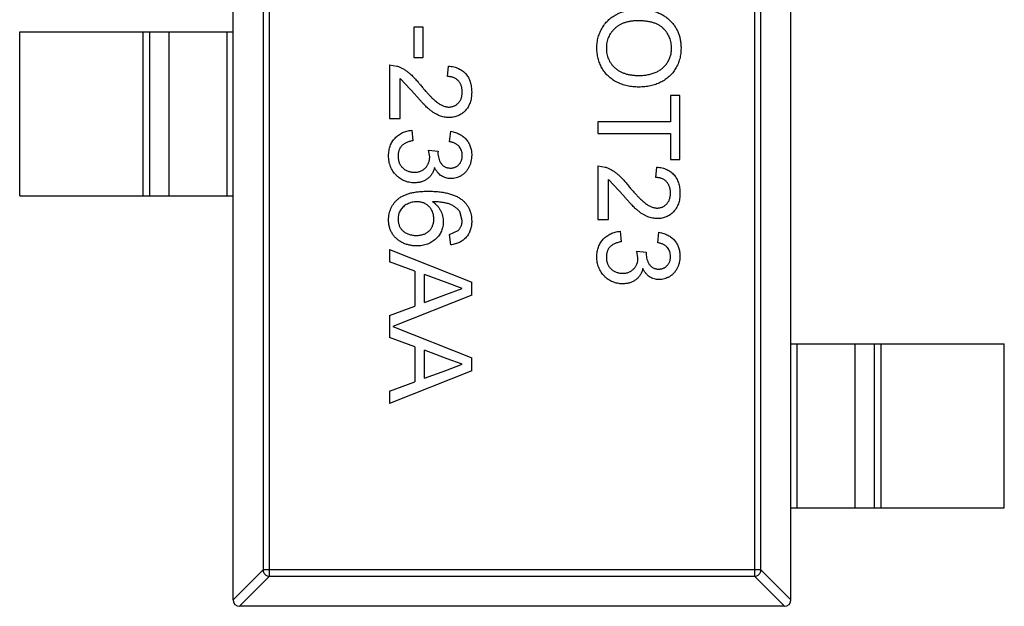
# Model space of a CAD drawing. Header units: inches. Extents: x -36 to 490, y -51 to 98.
# Tile 8 of 153: x 349.69 to 352.69, y -0.05 to 1.74. Entities that reach past the tile are written whole.
import ezdxf

# ---------------------------------------------------------------- set-up
doc = ezdxf.new("R2010")
doc.units = ezdxf.units.IN
doc.header["$LTSCALE"] = 1.21
doc.header["$MEASUREMENT"] = 0
doc.layers.get('0').update_dxf_attribs({"linetype": 'CONTINUOUS'})

msp = doc.modelspace()

# ---------------------------------------------------------------- linework, layer by layer
at = {"color": 7, "linetype": 'Continuous'}
for p, q in [((350.3401, -0.0315), (350.3401, 2.9285)), ((352.0401, -0.0315), (352.0401, 2.9285)), ((350.4512, 0.04), (350.4512, 2.8571)), ((351.9289, 2.8571), (351.9289, 0.04)), ((350.4315, 2.8374), (350.4315, 0.0597)), ((351.9486, 0.0597), (351.9486, 2.8374)), ((350.891, 1.7129), (350.891, 1.62)), ((350.9198, 1.7129), (350.891, 1.7129)), ((350.9198, 1.62), (350.9198, 1.7129)), ((349.6901, 1.1985), (349.6901, 1.6985)), ((349.6901, 1.6985), (350.3401, 1.6985)), ((350.0662, 1.1985), (350.0662, 1.6985)), ((350.086, 1.6985), (350.086, 1.1985)), ((350.144, 1.6985), (350.144, 1.1985)), ((350.3223, 1.1985), (350.3223, 1.6985)), ((350.8173, 1.5975), (350.8173, 1.4341)), ((350.8173, 1.5975), (350.8395, 1.5942)), ((350.891, 1.62), (350.9198, 1.62)), ((350.9936, 1.5623), (350.9968, 1.5943)), ((350.8493, 1.4341), (350.8493, 1.5564)), ((350.8957, 1.5067), (350.8493, 1.5564)), ((351.673, 1.5046), (351.673, 1.4245)), ((351.7019, 1.5046), (351.673, 1.5046)), ((351.7019, 1.3091), (351.7019, 1.5046)), ((350.8173, 1.4341), (350.8493, 1.4341)), ((351.4519, 1.4245), (351.4519, 1.3892)), ((351.673, 1.4245), (351.4519, 1.4245)), ((350.8846, 1.3988), (350.8878, 1.3668)), ((351, 1.3636), (351.0032, 1.3956)), ((351.4519, 1.3892), (351.673, 1.3892)), ((351.673, 1.3892), (351.673, 1.3091)), ((350.9359, 1.3382), (350.9647, 1.3349)), ((350.9393, 1.3175), (350.9359, 1.3382)), ((350.9647, 1.3349), (350.9644, 1.3303)), ((351.673, 1.3091), (351.7019, 1.3091)), ((351.4519, 1.2899), (351.4519, 1.1264)), ((351.4519, 1.2899), (351.4741, 1.2865)), ((351.6282, 1.2546), (351.6314, 1.2866)), ((351.4839, 1.1264), (351.4839, 1.2487)), ((351.5303, 1.199), (351.4839, 1.2487)), ((349.6901, 1.1985), (350.3401, 1.1985)), ((351.0384, 1.1237), (351.031, 1.151)), ((351.4519, 1.1264), (351.4839, 1.1264)), ((351, 1.0815), (351.0256, 1.0931)), ((351.0032, 1.0495), (351, 1.0815)), ((351.5192, 1.0911), (351.5224, 1.0591)), ((351.6346, 1.0559), (351.6378, 1.0879)), ((350.8173, 1.0356), (350.8173, 0.9982)), ((350.8173, 1.0356), (351.0673, 0.9363)), ((351.5705, 1.0305), (351.5993, 1.0272)), ((351.5739, 1.0098), (351.5705, 1.0305)), ((351.5993, 1.0272), (351.599, 1.0226)), ((350.8942, 0.9697), (350.8173, 0.9982)), ((350.8942, 0.9697), (350.8942, 0.8632)), ((350.923, 0.8738), (350.923, 0.9591)), ((350.9922, 0.9335), (350.923, 0.9591)), ((351.0384, 0.9165), (350.9922, 0.9335)), ((351.0673, 0.8966), (351.0673, 0.9363)), ((350.9887, 0.8981), (351.0384, 0.9165)), ((351.0673, 0.8966), (350.8267, 0.8011)), ((350.923, 0.8738), (350.9887, 0.8981)), ((350.8173, 0.8347), (350.8942, 0.8632)), ((350.8173, 0.8347), (350.8173, 0.7674)), ((350.8267, 0.8011), (351.0673, 0.7056)), ((350.8942, 0.739), (350.8173, 0.7674)), ((350.8942, 0.739), (350.8942, 0.6324)), ((350.923, 0.643), (350.923, 0.7284)), ((350.9922, 0.7028), (350.923, 0.7284)), ((352.0401, 0.7485), (352.6901, 0.7485)), ((352.0578, 0.7485), (352.0578, 0.2485)), ((352.2361, 0.2485), (352.2361, 0.7485)), ((352.2941, 0.2485), (352.2941, 0.7485)), ((352.3139, 0.7485), (352.3139, 0.2485)), ((352.6901, 0.2485), (352.6901, 0.7485)), ((351.0384, 0.6857), (350.9922, 0.7028)), ((351.0673, 0.6658), (351.0673, 0.7056)), ((351.0673, 0.6658), (350.8173, 0.5665)), ((350.923, 0.643), (350.9887, 0.6673)), ((350.9887, 0.6673), (351.0384, 0.6857)), ((350.8173, 0.604), (350.8942, 0.6324)), ((350.8173, 0.604), (350.8173, 0.5665)), ((352.0401, 0.2485), (352.6901, 0.2485)), ((350.3401, -0.0318), (350.4315, 0.0597)), ((350.4512, 0.04), (350.3598, -0.0515)), ((351.9486, 0.0597), (350.4315, 0.0597)), ((350.4512, 0.04), (351.9289, 0.04)), ((352.0204, -0.0515), (351.9289, 0.04)), ((351.9486, 0.0597), (352.0401, -0.0318)), ((352.0201, -0.0515), (350.3601, -0.0515))]:
    msp.add_line(p, q, dxfattribs=at)
for centre, start, end in [((350.3601, -0.0315), 180, 270), ((352.0201, -0.0315), 270, 0)]:
    msp.add_arc(centre, 0.02, start, end, dxfattribs=at)
for points, knots in [([(351.4487, 1.6488), (351.4487, 1.6517), (351.4488, 1.6574), (351.4496, 1.6658), (351.4509, 1.674), (351.4528, 1.682), (351.4552, 1.6897), (351.4581, 1.6972), (351.4615, 1.7045), (351.4655, 1.7115), (351.4699, 1.7181), (351.4747, 1.7244), (351.4799, 1.7303), (351.4855, 1.7357), (351.4915, 1.7408), (351.4979, 1.7453), (351.5046, 1.7495), (351.5117, 1.7533), (351.519, 1.7566), (351.5265, 1.7595), (351.5341, 1.7619), (351.5418, 1.7639), (351.5496, 1.7655), (351.5575, 1.7666), (351.5655, 1.7673), (351.5709, 1.7674), (351.5736, 1.7674)], [0, 0, 0, 0, 0.044697, 0.088534, 0.131409, 0.173814, 0.215715, 0.257247, 0.298848, 0.340604, 0.382029, 0.42297, 0.463632, 0.504048, 0.544591, 0.584964, 0.626265, 0.667979, 0.709943, 0.751382, 0.792619, 0.833948, 0.875008, 0.916446, 0.957907, 1, 1, 1, 1]), ([(351.5736, 1.7674), (351.5786, 1.7673), (351.5884, 1.7672), (351.6026, 1.7656), (351.616, 1.763), (351.6285, 1.7593), (351.6402, 1.7547), (351.6511, 1.749), (351.6611, 1.7422), (351.6703, 1.7345), (351.6784, 1.7258), (351.6856, 1.7166), (351.6916, 1.7068), (351.6966, 1.6963), (351.7004, 1.6853), (351.7031, 1.6736), (351.7048, 1.6613), (351.705, 1.653), (351.7051, 1.6487)], [0, 0, 0, 0, 0.075226, 0.146575, 0.2145, 0.27953, 0.342403, 0.403496, 0.463762, 0.523864, 0.583252, 0.641302, 0.698898, 0.756295, 0.814628, 0.874325, 0.935783, 1, 1, 1, 1]), ([(351.5732, 1.7322), (351.5696, 1.7321), (351.5625, 1.732), (351.5523, 1.7308), (351.5426, 1.729), (351.5335, 1.7264), (351.525, 1.7231), (351.517, 1.719), (351.5097, 1.7142), (351.5031, 1.7086), (351.4971, 1.7025), (351.4918, 1.696), (351.4874, 1.6891), (351.4838, 1.6818), (351.481, 1.6741), (351.479, 1.6661), (351.4777, 1.6576), (351.4776, 1.6519), (351.4775, 1.649)], [0, 0, 0, 0, 0.075964, 0.148125, 0.217201, 0.2833, 0.347202, 0.4093, 0.470426, 0.531588, 0.591739, 0.650258, 0.707303, 0.764208, 0.821148, 0.879119, 0.938423, 1, 1, 1, 1]), ([(351.6762, 1.6485), (351.6762, 1.6513), (351.6761, 1.6568), (351.6749, 1.665), (351.673, 1.6729), (351.6705, 1.6804), (351.6671, 1.6877), (351.6629, 1.6946), (351.6581, 1.7013), (351.6526, 1.7076), (351.6462, 1.7135), (351.6386, 1.7185), (351.6301, 1.7227), (351.6206, 1.7262), (351.6102, 1.7289), (351.5987, 1.7308), (351.5863, 1.7319), (351.5777, 1.7321), (351.5732, 1.7322)], [0, 0, 0, 0, 0.055943, 0.110382, 0.164048, 0.216759, 0.269601, 0.323009, 0.377581, 0.433449, 0.490922, 0.550625, 0.613117, 0.679861, 0.751358, 0.828261, 0.910795, 1, 1, 1, 1]), ([(351.5765, 1.5302), (351.5734, 1.5303), (351.5672, 1.5304), (351.5582, 1.5311), (351.5494, 1.5323), (351.5408, 1.5339), (351.5325, 1.5361), (351.5244, 1.5387), (351.5166, 1.5418), (351.509, 1.5454), (351.5018, 1.5494), (351.495, 1.5538), (351.4887, 1.5586), (351.4828, 1.5638), (351.4774, 1.5694), (351.4724, 1.5754), (351.4679, 1.5818), (351.4639, 1.5886), (351.4603, 1.5956), (351.4572, 1.6028), (351.4546, 1.6101), (351.4524, 1.6176), (351.4508, 1.6252), (351.4495, 1.633), (351.4488, 1.6409), (351.4487, 1.6462), (351.4487, 1.6488)], [0, 0, 0, 0, 0.04756, 0.093962, 0.139112, 0.183626, 0.227457, 0.270703, 0.313611, 0.35626, 0.398366, 0.439557, 0.480045, 0.519888, 0.559658, 0.599421, 0.639208, 0.679668, 0.72002, 0.759859, 0.79956, 0.839199, 0.878956, 0.918794, 0.959083, 1, 1, 1, 1]), ([(351.4775, 1.649), (351.4776, 1.646), (351.4777, 1.6402), (351.479, 1.6316), (351.481, 1.6235), (351.4838, 1.6157), (351.4875, 1.6084), (351.4919, 1.6015), (351.4973, 1.595), (351.5033, 1.5889), (351.5101, 1.5834), (351.5176, 1.5785), (351.5259, 1.5746), (351.5347, 1.5711), (351.5443, 1.5686), (351.5545, 1.5668), (351.5654, 1.5657), (351.5729, 1.5656), (351.5767, 1.5655)], [0, 0, 0, 0, 0.061055, 0.119545, 0.176806, 0.232956, 0.288583, 0.344667, 0.401662, 0.46054, 0.520477, 0.581213, 0.643431, 0.707961, 0.775371, 0.846414, 0.921152, 1, 1, 1, 1]), ([(351.7051, 1.6487), (351.705, 1.6459), (351.7049, 1.6403), (351.7042, 1.632), (351.7029, 1.6239), (351.7011, 1.616), (351.6987, 1.6084), (351.696, 1.6009), (351.6926, 1.5937), (351.6887, 1.5867), (351.6845, 1.5801), (351.6797, 1.5738), (351.6746, 1.5679), (351.6691, 1.5624), (351.6631, 1.5574), (351.6568, 1.5527), (351.6501, 1.5484), (351.6429, 1.5446), (351.6355, 1.5412), (351.6278, 1.5383), (351.6199, 1.5358), (351.6116, 1.5337), (351.6032, 1.5322), (351.5945, 1.531), (351.5856, 1.5304), (351.5795, 1.5303), (351.5765, 1.5302)], [0, 0, 0, 0, 0.043099, 0.085587, 0.126908, 0.167967, 0.20845, 0.249025, 0.289281, 0.33001, 0.370598, 0.410466, 0.450033, 0.489688, 0.529116, 0.569037, 0.609703, 0.650759, 0.692509, 0.734219, 0.776707, 0.819552, 0.863351, 0.907839, 0.953334, 1, 1, 1, 1]), ([(351.5767, 1.5655), (351.5792, 1.5655), (351.5841, 1.5656), (351.5912, 1.5661), (351.5981, 1.5668), (351.6048, 1.5679), (351.6113, 1.5694), (351.6175, 1.5711), (351.6234, 1.5731), (351.6292, 1.5755), (351.6346, 1.5781), (351.6397, 1.5811), (351.6445, 1.5844), (351.6491, 1.5878), (351.6532, 1.5917), (351.6571, 1.5959), (351.6607, 1.6003), (351.6639, 1.605), (351.6668, 1.6099), (351.6693, 1.6149), (351.6715, 1.6201), (351.6732, 1.6255), (351.6746, 1.6311), (351.6756, 1.6367), (351.6761, 1.6426), (351.6762, 1.6465), (351.6762, 1.6485)], [0, 0, 0, 0, 0.050852, 0.099752, 0.147438, 0.194086, 0.239171, 0.28334, 0.326577, 0.368936, 0.410572, 0.451051, 0.490877, 0.530044, 0.568937, 0.607578, 0.64642, 0.685679, 0.724799, 0.763513, 0.802173, 0.84074, 0.879649, 0.919071, 0.959098, 1, 1, 1, 1]), ([(350.8395, 1.5942), (350.8424, 1.5931), (350.8484, 1.591), (350.857, 1.5866), (350.8656, 1.5814), (350.8725, 1.5764), (350.8781, 1.5718), (350.8824, 1.568), (350.8869, 1.5637), (350.8914, 1.5591), (350.8961, 1.554), (350.901, 1.5486), (350.9059, 1.5427), (350.9091, 1.5386), (350.9108, 1.5365)], [0, 0, 0, 0, 0.100388, 0.204407, 0.310686, 0.422157, 0.480685, 0.543238, 0.6095, 0.679555, 0.753841, 0.831641, 0.913813, 1, 1, 1, 1]), ([(350.9968, 1.5943), (350.9995, 1.594), (351.005, 1.5934), (351.0129, 1.5918), (351.0202, 1.5896), (351.0271, 1.5869), (351.0334, 1.5835), (351.0392, 1.5798), (351.0445, 1.5753), (351.0493, 1.5704), (351.0535, 1.5649), (351.0572, 1.559), (351.0603, 1.5526), (351.0629, 1.5458), (351.0648, 1.5385), (351.0662, 1.5308), (351.0671, 1.5227), (351.0672, 1.5171), (351.0673, 1.5142)], [0, 0, 0, 0, 0.070675, 0.137493, 0.201473, 0.262869, 0.32255, 0.380737, 0.43822, 0.495487, 0.553484, 0.611346, 0.670644, 0.731587, 0.794183, 0.859445, 0.928208, 1, 1, 1, 1]), ([(351.0384, 1.5149), (351.0384, 1.5167), (351.0383, 1.5201), (351.0377, 1.525), (351.0369, 1.5297), (351.0355, 1.5342), (351.0339, 1.5384), (351.0318, 1.5423), (351.0294, 1.546), (351.0266, 1.5493), (351.0234, 1.5523), (351.02, 1.555), (351.0163, 1.5572), (351.0123, 1.559), (351.008, 1.5605), (351.0035, 1.5615), (350.9986, 1.5621), (350.9953, 1.5622), (350.9936, 1.5623)], [0, 0, 0, 0, 0.070696, 0.138358, 0.20337, 0.2657, 0.327256, 0.386512, 0.445858, 0.505173, 0.56378, 0.622343, 0.680824, 0.739795, 0.800801, 0.864239, 0.930631, 1, 1, 1, 1]), ([(350.9108, 1.5365), (350.9135, 1.5333), (350.9187, 1.5271), (350.9264, 1.5184), (350.9336, 1.5104), (350.9404, 1.5033), (350.9466, 1.497), (350.9524, 1.4916), (350.9576, 1.4869), (350.9625, 1.483), (350.9671, 1.4797), (350.9717, 1.4769), (350.9761, 1.4746), (350.9806, 1.4727), (350.985, 1.4712), (350.9893, 1.4701), (350.9937, 1.4694), (350.9965, 1.4694), (350.998, 1.4693)], [0, 0, 0, 0, 0.11141, 0.214526, 0.309417, 0.396087, 0.474284, 0.544374, 0.60642, 0.660582, 0.709794, 0.756451, 0.800767, 0.843168, 0.884295, 0.923885, 0.962359, 1, 1, 1, 1]), ([(350.9983, 1.4373), (350.9958, 1.4374), (350.9908, 1.4375), (350.9834, 1.4386), (350.9761, 1.4404), (350.9688, 1.4429), (350.9614, 1.4462), (350.9539, 1.4504), (350.9462, 1.4556), (350.9397, 1.4607), (350.9342, 1.4654), (350.9297, 1.4695), (350.9249, 1.4743), (350.9197, 1.4796), (350.9142, 1.4855), (350.9083, 1.492), (350.9021, 1.4991), (350.8979, 1.5041), (350.8957, 1.5067)], [0, 0, 0, 0, 0.057945, 0.116018, 0.174826, 0.234683, 0.296827, 0.364061, 0.436192, 0.51426, 0.556976, 0.604856, 0.657675, 0.715751, 0.77884, 0.847501, 0.921228, 1, 1, 1, 1]), ([(350.998, 1.4693), (350.9994, 1.4694), (351.0021, 1.4694), (351.0062, 1.4701), (351.01, 1.471), (351.0137, 1.4725), (351.0173, 1.4742), (351.0206, 1.4764), (351.0238, 1.479), (351.0268, 1.4819), (351.0295, 1.4852), (351.0319, 1.4888), (351.0339, 1.4925), (351.0356, 1.4965), (351.0368, 1.5008), (351.0377, 1.5053), (351.0383, 1.51), (351.0384, 1.5133), (351.0384, 1.5149)], [0, 0, 0, 0, 0.061762, 0.121174, 0.179421, 0.236843, 0.294322, 0.353191, 0.412721, 0.474522, 0.537057, 0.599591, 0.662367, 0.725246, 0.790316, 0.857724, 0.927232, 1, 1, 1, 1]), ([(351.0673, 1.5142), (351.0672, 1.5113), (351.0671, 1.5057), (351.0661, 1.4975), (351.0646, 1.4897), (351.0625, 1.4824), (351.0596, 1.4756), (351.0562, 1.4692), (351.0522, 1.4633), (351.0475, 1.458), (351.0425, 1.4531), (351.037, 1.4489), (351.0313, 1.4453), (351.0253, 1.4423), (351.0189, 1.4401), (351.0123, 1.4385), (351.0054, 1.4374), (351.0007, 1.4373), (350.9983, 1.4373)], [0, 0, 0, 0, 0.074712, 0.145539, 0.213339, 0.278615, 0.342094, 0.40389, 0.465063, 0.526577, 0.587328, 0.64638, 0.704345, 0.761672, 0.819418, 0.878039, 0.937796, 1, 1, 1, 1]), ([(350.8141, 1.3211), (350.8141, 1.3237), (350.8142, 1.3288), (350.8152, 1.3364), (350.8167, 1.3437), (350.8189, 1.3505), (350.8216, 1.3571), (350.825, 1.3633), (350.829, 1.3691), (350.8336, 1.3746), (350.8387, 1.3796), (350.8442, 1.3841), (350.85, 1.388), (350.8562, 1.3914), (350.8628, 1.3941), (350.8697, 1.3963), (350.877, 1.3979), (350.882, 1.3985), (350.8846, 1.3988)], [0, 0, 0, 0, 0.067794, 0.133464, 0.196934, 0.258481, 0.319787, 0.380431, 0.44099, 0.502867, 0.564806, 0.625526, 0.685604, 0.746041, 0.807347, 0.869717, 0.93379, 1, 1, 1, 1]), ([(351.0032, 1.3956), (351.0056, 1.3951), (351.0105, 1.3941), (351.0175, 1.3921), (351.0241, 1.3897), (351.0302, 1.3868), (351.036, 1.3835), (351.0413, 1.3797), (351.0461, 1.3755), (351.0506, 1.3708), (351.0545, 1.3659), (351.0579, 1.3605), (351.0608, 1.3549), (351.0631, 1.349), (351.065, 1.3428), (351.0663, 1.3363), (351.0671, 1.3295), (351.0672, 1.3249), (351.0673, 1.3225)], [0, 0, 0, 0, 0.071036, 0.139343, 0.204958, 0.268332, 0.330129, 0.390664, 0.450861, 0.510587, 0.570374, 0.629455, 0.687994, 0.747581, 0.807839, 0.870034, 0.93381, 1, 1, 1, 1]), ([(350.8878, 1.3668), (350.8859, 1.3663), (350.8821, 1.3655), (350.8768, 1.3639), (350.8718, 1.3623), (350.8674, 1.3602), (350.8632, 1.3581), (350.8596, 1.3557), (350.8563, 1.3532), (350.8534, 1.3504), (350.8509, 1.3474), (350.8487, 1.3442), (350.8469, 1.3407), (350.8455, 1.337), (350.8443, 1.3331), (350.8435, 1.3289), (350.843, 1.3245), (350.8429, 1.3215), (350.8429, 1.3199)], [0, 0, 0, 0, 0.082566, 0.15976, 0.233155, 0.301356, 0.365752, 0.426437, 0.484185, 0.539549, 0.593156, 0.647048, 0.701446, 0.757, 0.81384, 0.873058, 0.934963, 1, 1, 1, 1]), ([(351.0384, 1.3215), (351.0383, 1.3242), (351.0381, 1.3294), (351.0362, 1.3368), (351.0332, 1.3435), (351.0297, 1.3485), (351.0263, 1.352), (351.0234, 1.3544), (351.0202, 1.3566), (351.0168, 1.3585), (351.013, 1.3601), (351.0089, 1.3616), (351.0046, 1.3627), (351.0015, 1.3633), (351, 1.3636)], [0, 0, 0, 0, 0.127797, 0.246795, 0.362284, 0.477652, 0.536237, 0.59559, 0.656344, 0.719085, 0.784349, 0.852876, 0.924551, 1, 1, 1, 1]), ([(350.8925, 1.2386), (350.8898, 1.2386), (350.8845, 1.2388), (350.8767, 1.2399), (350.8693, 1.2417), (350.8621, 1.2443), (350.8553, 1.2476), (350.8488, 1.2517), (350.8426, 1.2565), (350.8368, 1.2619), (350.8314, 1.2678), (350.8268, 1.2743), (350.8228, 1.2811), (350.8196, 1.2884), (350.8171, 1.296), (350.8153, 1.304), (350.8143, 1.3124), (350.8141, 1.3181), (350.8141, 1.3211)], [0, 0, 0, 0, 0.063503, 0.124805, 0.18492, 0.244376, 0.303775, 0.364133, 0.425376, 0.488388, 0.551743, 0.61386, 0.67564, 0.737737, 0.800417, 0.864658, 0.930985, 1, 1, 1, 1]), ([(350.9644, 1.3303), (350.9645, 1.3274), (350.9647, 1.3216), (350.9665, 1.3132), (350.9694, 1.3052), (350.9729, 1.299), (350.9761, 1.2944), (350.979, 1.2915), (350.9821, 1.2889), (350.9857, 1.287), (350.9895, 1.2853), (350.9936, 1.2843), (350.998, 1.2835), (351.0011, 1.2835), (351.0027, 1.2834)], [0, 0, 0, 0, 0.129789, 0.254605, 0.378435, 0.50292, 0.565018, 0.624848, 0.683448, 0.742765, 0.802757, 0.86522, 0.930779, 1, 1, 1, 1]), ([(351.0027, 1.2834), (351.0039, 1.2835), (351.0064, 1.2835), (351.0101, 1.284), (351.0135, 1.2849), (351.0168, 1.286), (351.0199, 1.2875), (351.0229, 1.2894), (351.0257, 1.2916), (351.0283, 1.2941), (351.0307, 1.2968), (351.0327, 1.2998), (351.0346, 1.3029), (351.0359, 1.3063), (351.037, 1.3098), (351.0378, 1.3135), (351.0384, 1.3174), (351.0384, 1.3201), (351.0384, 1.3215)], [0, 0, 0, 0, 0.065093, 0.127304, 0.188122, 0.247131, 0.306077, 0.365678, 0.426103, 0.487841, 0.550317, 0.611805, 0.672737, 0.734883, 0.79768, 0.862475, 0.929775, 1, 1, 1, 1]), ([(351.0673, 1.3225), (351.0672, 1.3192), (351.067, 1.3128), (351.0653, 1.3034), (351.0626, 1.2944), (351.0588, 1.2859), (351.0542, 1.278), (351.0487, 1.271), (351.0424, 1.265), (351.0354, 1.2601), (351.0278, 1.2563), (351.02, 1.2534), (351.0119, 1.2517), (351.0065, 1.2515), (351.0037, 1.2514)], [0, 0, 0, 0, 0.092054, 0.181008, 0.26913, 0.357137, 0.443549, 0.526433, 0.607453, 0.688385, 0.767854, 0.845531, 0.922529, 1, 1, 1, 1]), ([(350.8429, 1.3199), (350.8429, 1.3181), (350.843, 1.3145), (350.8437, 1.3093), (350.8448, 1.3044), (350.8464, 1.2998), (350.8484, 1.2954), (350.8509, 1.2913), (350.8538, 1.2875), (350.8572, 1.284), (350.8609, 1.2809), (350.8648, 1.2781), (350.8689, 1.2758), (350.8732, 1.2739), (350.8778, 1.2725), (350.8826, 1.2714), (350.8876, 1.2707), (350.891, 1.2707), (350.8927, 1.2706)], [0, 0, 0, 0, 0.069461, 0.135658, 0.19962, 0.261651, 0.322053, 0.38234, 0.443223, 0.50493, 0.56682, 0.6276, 0.687476, 0.747351, 0.808174, 0.870133, 0.933721, 1, 1, 1, 1]), ([(350.8927, 1.2706), (350.8944, 1.2707), (350.8976, 1.2707), (350.9024, 1.2713), (350.9069, 1.2724), (350.9112, 1.2739), (350.9153, 1.2757), (350.9191, 1.278), (350.9228, 1.2807), (350.9261, 1.2838), (350.9293, 1.2872), (350.9319, 1.2909), (350.9342, 1.2947), (350.936, 1.2989), (350.9375, 1.3032), (350.9385, 1.3078), (350.9392, 1.3126), (350.9392, 1.3158), (350.9393, 1.3175)], [0, 0, 0, 0, 0.067051, 0.13118, 0.193722, 0.254499, 0.314763, 0.375117, 0.436023, 0.498297, 0.560571, 0.621619, 0.681973, 0.742853, 0.804272, 0.867473, 0.932273, 1, 1, 1, 1]), ([(350.9541, 1.2855), (350.9537, 1.2837), (350.9528, 1.2802), (350.951, 1.2751), (350.9488, 1.2704), (350.9464, 1.2659), (350.9435, 1.2617), (350.9403, 1.2578), (350.9367, 1.2543), (350.9329, 1.251), (350.9288, 1.2481), (350.9243, 1.2456), (350.9196, 1.2434), (350.9147, 1.2416), (350.9095, 1.2402), (350.904, 1.2393), (350.8983, 1.2387), (350.8945, 1.2386), (350.8925, 1.2386)], [0, 0, 0, 0, 0.065828, 0.128938, 0.190858, 0.251186, 0.310974, 0.37005, 0.429672, 0.489507, 0.549975, 0.610075, 0.670915, 0.732909, 0.796711, 0.861825, 0.929892, 1, 1, 1, 1]), ([(351.0037, 1.2514), (351.0011, 1.2515), (350.996, 1.2517), (350.9885, 1.2534), (350.9814, 1.2561), (350.9747, 1.2599), (350.9685, 1.2647), (350.9629, 1.2707), (350.958, 1.2776), (350.9555, 1.2828), (350.9541, 1.2855)], [0, 0, 0, 0, 0.121951, 0.240787, 0.35855, 0.479066, 0.601519, 0.727551, 0.859932, 1, 1, 1, 1]), ([(351.4741, 1.2865), (351.477, 1.2854), (351.483, 1.2833), (351.4916, 1.2789), (351.5002, 1.2738), (351.5071, 1.2687), (351.5127, 1.2642), (351.517, 1.2603), (351.5215, 1.256), (351.5261, 1.2514), (351.5308, 1.2463), (351.5356, 1.2409), (351.5405, 1.235), (351.5437, 1.231), (351.5454, 1.2289)], [0, 0, 0, 0, 0.100388, 0.204407, 0.310686, 0.422157, 0.480685, 0.543238, 0.6095, 0.679555, 0.753841, 0.831641, 0.913813, 1, 1, 1, 1]), ([(351.6314, 1.2866), (351.6342, 1.2863), (351.6396, 1.2857), (351.6475, 1.2841), (351.6548, 1.2819), (351.6617, 1.2792), (351.668, 1.2758), (351.6739, 1.2721), (351.6791, 1.2676), (351.6839, 1.2627), (351.6882, 1.2572), (351.6919, 1.2513), (351.6949, 1.2449), (351.6975, 1.2381), (351.6995, 1.2308), (351.7008, 1.2231), (351.7017, 1.215), (351.7018, 1.2094), (351.7019, 1.2065)], [0, 0, 0, 0, 0.070675, 0.137493, 0.201473, 0.262869, 0.32255, 0.380737, 0.43822, 0.495487, 0.553484, 0.611346, 0.670644, 0.731587, 0.794183, 0.859445, 0.928208, 1, 1, 1, 1]), ([(351.673, 1.2072), (351.673, 1.209), (351.6729, 1.2124), (351.6724, 1.2173), (351.6715, 1.2221), (351.6702, 1.2265), (351.6685, 1.2307), (351.6664, 1.2346), (351.664, 1.2383), (351.6612, 1.2416), (351.6581, 1.2446), (351.6547, 1.2473), (351.6509, 1.2495), (351.6469, 1.2513), (351.6427, 1.2528), (351.6381, 1.2538), (351.6332, 1.2544), (351.6299, 1.2545), (351.6282, 1.2546)], [0, 0, 0, 0, 0.070696, 0.138358, 0.20337, 0.2657, 0.327256, 0.386512, 0.445858, 0.505173, 0.56378, 0.622343, 0.680824, 0.739795, 0.800801, 0.864239, 0.930631, 1, 1, 1, 1]), ([(350.8141, 1.1253), (350.8142, 1.1284), (350.8143, 1.1346), (350.8156, 1.1437), (350.8178, 1.1523), (350.8209, 1.1605), (350.8248, 1.1683), (350.8297, 1.1755), (350.8354, 1.1823), (350.842, 1.1887), (350.8497, 1.1945), (350.8584, 1.1994), (350.8683, 1.2036), (350.8794, 1.2071), (350.8915, 1.2097), (350.9048, 1.2116), (350.9192, 1.2127), (350.9291, 1.2129), (350.9343, 1.2129)], [0, 0, 0, 0, 0.056157, 0.110133, 0.162537, 0.213912, 0.265146, 0.31651, 0.369179, 0.423123, 0.479276, 0.538691, 0.601978, 0.670125, 0.74365, 0.82281, 0.908261, 1, 1, 1, 1]), ([(350.9343, 1.2129), (350.9372, 1.2129), (350.943, 1.2129), (350.9516, 1.2125), (350.9598, 1.212), (350.9677, 1.2113), (350.9753, 1.2103), (350.9826, 1.2091), (350.9896, 1.2078), (350.9963, 1.2062), (351.0027, 1.2044), (351.0088, 1.2023), (351.0146, 1.2001), (351.0201, 1.1977), (351.0252, 1.195), (351.0301, 1.1921), (351.0346, 1.1891), (351.0375, 1.1868), (351.0389, 1.1857)], [0, 0, 0, 0, 0.080034, 0.157854, 0.232564, 0.304731, 0.374384, 0.441663, 0.506048, 0.568692, 0.628715, 0.687238, 0.743227, 0.797567, 0.850239, 0.901629, 0.951067, 1, 1, 1, 1]), ([(351.5454, 1.2289), (351.5481, 1.2256), (351.5533, 1.2194), (351.561, 1.2107), (351.5682, 1.2027), (351.575, 1.1956), (351.5812, 1.1893), (351.587, 1.1839), (351.5922, 1.1792), (351.5971, 1.1753), (351.6018, 1.172), (351.6063, 1.1692), (351.6107, 1.1669), (351.6152, 1.165), (351.6196, 1.1635), (351.624, 1.1625), (351.6283, 1.1618), (351.6312, 1.1617), (351.6326, 1.1616)], [0, 0, 0, 0, 0.11141, 0.214526, 0.309417, 0.396087, 0.474284, 0.544374, 0.60642, 0.660582, 0.709794, 0.756451, 0.800767, 0.843168, 0.884295, 0.923885, 0.962359, 1, 1, 1, 1]), ([(351.6326, 1.1616), (351.634, 1.1617), (351.6367, 1.1618), (351.6408, 1.1624), (351.6447, 1.1633), (351.6483, 1.1648), (351.6519, 1.1665), (351.6552, 1.1687), (351.6584, 1.1713), (351.6614, 1.1742), (351.6642, 1.1775), (351.6665, 1.1811), (351.6686, 1.1848), (351.6702, 1.1888), (351.6715, 1.1931), (351.6724, 1.1976), (351.6729, 1.2023), (351.673, 1.2056), (351.673, 1.2072)], [0, 0, 0, 0, 0.061762, 0.121174, 0.179421, 0.236843, 0.294322, 0.353191, 0.412721, 0.474522, 0.537057, 0.599591, 0.662367, 0.725246, 0.790316, 0.857724, 0.927232, 1, 1, 1, 1]), ([(351.7019, 1.2065), (351.7018, 1.2036), (351.7017, 1.198), (351.7008, 1.1898), (351.6992, 1.182), (351.6971, 1.1747), (351.6943, 1.1679), (351.6908, 1.1616), (351.6868, 1.1556), (351.6822, 1.1503), (351.6771, 1.1454), (351.6716, 1.1412), (351.6659, 1.1376), (351.6599, 1.1346), (351.6536, 1.1324), (351.6469, 1.1308), (351.64, 1.1297), (351.6353, 1.1296), (351.6329, 1.1296)], [0, 0, 0, 0, 0.074712, 0.145539, 0.213339, 0.278615, 0.342094, 0.40389, 0.465063, 0.526577, 0.587328, 0.64638, 0.704345, 0.761672, 0.819418, 0.878039, 0.937796, 1, 1, 1, 1]), ([(350.9003, 1.1809), (350.8977, 1.1808), (350.8928, 1.1806), (350.8854, 1.1793), (350.8781, 1.177), (350.8712, 1.174), (350.8647, 1.1703), (350.859, 1.1658), (350.8541, 1.1608), (350.85, 1.1551), (350.8468, 1.1489), (350.8445, 1.1423), (350.8432, 1.1352), (350.843, 1.1303), (350.8429, 1.1277)], [0, 0, 0, 0, 0.086177, 0.171222, 0.257573, 0.34515, 0.431508, 0.513644, 0.593539, 0.672806, 0.752058, 0.831493, 0.913823, 1, 1, 1, 1]), ([(350.9519, 1.129), (350.9519, 1.1308), (350.9518, 1.1343), (350.951, 1.1394), (350.95, 1.1443), (350.9484, 1.1491), (350.9464, 1.1536), (350.9439, 1.1579), (350.941, 1.162), (350.9377, 1.1659), (350.934, 1.1694), (350.93, 1.1725), (350.9257, 1.175), (350.9212, 1.1772), (350.9163, 1.1789), (350.9112, 1.18), (350.9058, 1.1807), (350.9021, 1.1808), (350.9003, 1.1809)], [0, 0, 0, 0, 0.064812, 0.127718, 0.189086, 0.249562, 0.309738, 0.370215, 0.431085, 0.493911, 0.55657, 0.617553, 0.678119, 0.739063, 0.801665, 0.864956, 0.93089, 1, 1, 1, 1]), ([(350.9478, 1.1809), (350.9504, 1.179), (350.9556, 1.1753), (350.9624, 1.1688), (350.9682, 1.1616), (350.9728, 1.1539), (350.9763, 1.1458), (350.9789, 1.1374), (350.9804, 1.1288), (350.9806, 1.123), (350.9807, 1.1201)], [0, 0, 0, 0, 0.13549, 0.265229, 0.390778, 0.51542, 0.638317, 0.759642, 0.878902, 1, 1, 1, 1]), ([(351.031, 1.151), (351.0293, 1.1531), (351.0257, 1.1574), (351.0192, 1.163), (351.0115, 1.168), (351.0044, 1.1717), (350.998, 1.1743), (350.9925, 1.176), (350.9864, 1.1774), (350.9798, 1.1786), (350.9726, 1.1795), (350.9649, 1.1803), (350.9565, 1.1807), (350.9507, 1.1808), (350.9478, 1.1809)], [0, 0, 0, 0, 0.088609, 0.181893, 0.280787, 0.38702, 0.444107, 0.506454, 0.574396, 0.647656, 0.726426, 0.811458, 0.90278, 1, 1, 1, 1]), ([(351.0389, 1.1857), (351.0411, 1.1837), (351.0456, 1.1797), (351.0514, 1.1729), (351.0563, 1.1656), (351.0603, 1.1578), (351.0634, 1.1495), (351.0657, 1.1407), (351.067, 1.1313), (351.0672, 1.1249), (351.0673, 1.1216)], [0, 0, 0, 0, 0.125625, 0.247619, 0.368528, 0.488104, 0.609878, 0.735382, 0.864448, 1, 1, 1, 1]), ([(351.6329, 1.1296), (351.6304, 1.1297), (351.6254, 1.1298), (351.618, 1.1309), (351.6107, 1.1327), (351.6034, 1.1352), (351.596, 1.1385), (351.5885, 1.1427), (351.5808, 1.1479), (351.5743, 1.153), (351.5688, 1.1577), (351.5643, 1.1618), (351.5595, 1.1666), (351.5543, 1.1719), (351.5488, 1.1778), (351.5429, 1.1843), (351.5367, 1.1915), (351.5325, 1.1964), (351.5303, 1.199)], [0, 0, 0, 0, 0.057945, 0.116018, 0.174826, 0.234683, 0.296827, 0.364061, 0.436192, 0.51426, 0.556976, 0.604856, 0.657675, 0.715751, 0.77884, 0.847501, 0.921228, 1, 1, 1, 1]), ([(350.8996, 1.0463), (350.8957, 1.0464), (350.8881, 1.0466), (350.8769, 1.0486), (350.8661, 1.0518), (350.8575, 1.0556), (350.8509, 1.0591), (350.8463, 1.0621), (350.842, 1.0652), (350.8379, 1.0686), (350.8342, 1.0723), (350.8307, 1.0761), (350.8276, 1.0803), (350.8248, 1.0846), (350.8223, 1.0892), (350.8201, 1.0939), (350.8182, 1.0987), (350.8167, 1.1038), (350.8155, 1.1089), (350.8147, 1.1143), (350.8141, 1.1197), (350.8141, 1.1234), (350.8141, 1.1253)], [0, 0, 0, 0, 0.088899, 0.17544, 0.261633, 0.34801, 0.390819, 0.432814, 0.473776, 0.514166, 0.554107, 0.594121, 0.63362, 0.673585, 0.71348, 0.75336, 0.792891, 0.833007, 0.873643, 0.914893, 0.95695, 1, 1, 1, 1]), ([(350.8429, 1.1277), (350.843, 1.126), (350.8431, 1.1225), (350.8438, 1.1174), (350.8449, 1.1125), (350.8466, 1.1079), (350.8487, 1.1035), (350.8513, 1.0994), (350.8543, 1.0956), (350.8578, 1.092), (350.8617, 1.0888), (350.866, 1.086), (350.8706, 1.0835), (350.8756, 1.0817), (350.8809, 1.0802), (350.8865, 1.0791), (350.8924, 1.0784), (350.8965, 1.0783), (350.8986, 1.0783)], [0, 0, 0, 0, 0.063965, 0.124854, 0.184383, 0.242748, 0.2999, 0.357059, 0.415719, 0.475258, 0.535508, 0.596291, 0.657728, 0.721052, 0.786261, 0.853834, 0.925318, 1, 1, 1, 1]), ([(350.8986, 1.0783), (350.9006, 1.0783), (350.9045, 1.0784), (350.9102, 1.0791), (350.9157, 1.0801), (350.9207, 1.0816), (350.9255, 1.0835), (350.9299, 1.0859), (350.934, 1.0886), (350.9377, 1.0919), (350.941, 1.0954), (350.9439, 1.0993), (350.9464, 1.1035), (350.9484, 1.108), (350.95, 1.1128), (350.9511, 1.1179), (350.9518, 1.1234), (350.9519, 1.1271), (350.9519, 1.129)], [0, 0, 0, 0, 0.072229, 0.141252, 0.207439, 0.270245, 0.331238, 0.391254, 0.450152, 0.509008, 0.567734, 0.625726, 0.683708, 0.742407, 0.803094, 0.865865, 0.931379, 1, 1, 1, 1]), ([(350.9807, 1.1201), (350.9807, 1.1176), (350.9805, 1.1127), (350.9795, 1.1054), (350.9776, 1.0984), (350.9752, 1.0916), (350.9719, 1.0852), (350.9681, 1.0791), (350.9634, 1.0733), (350.9582, 1.0677), (350.9523, 1.0627), (350.946, 1.0583), (350.9393, 1.0545), (350.9321, 1.0515), (350.9246, 1.0492), (350.9166, 1.0475), (350.9083, 1.0465), (350.9025, 1.0463), (350.8996, 1.0463)], [0, 0, 0, 0, 0.061347, 0.121203, 0.179863, 0.238152, 0.296252, 0.35519, 0.415676, 0.478379, 0.541524, 0.603977, 0.666513, 0.729491, 0.79371, 0.859736, 0.928449, 1, 1, 1, 1]), ([(351.0673, 1.1216), (351.0672, 1.1192), (351.0671, 1.1144), (351.0663, 1.1074), (351.065, 1.1007), (351.0631, 1.0944), (351.0607, 1.0884), (351.0578, 1.0827), (351.0543, 1.0773), (351.0503, 1.0724), (351.0459, 1.0678), (351.041, 1.0637), (351.0357, 1.0601), (351.0299, 1.057), (351.0238, 1.0544), (351.0173, 1.0522), (351.0104, 1.0506), (351.0056, 1.0498), (351.0032, 1.0495)], [0, 0, 0, 0, 0.068499, 0.134572, 0.198208, 0.259784, 0.319951, 0.379508, 0.438814, 0.498497, 0.558182, 0.617438, 0.677522, 0.737959, 0.80033, 0.86409, 0.930622, 1, 1, 1, 1]), ([(351.0256, 1.0931), (351.0266, 1.0941), (351.0286, 1.0962), (351.0313, 1.0996), (351.0335, 1.1032), (351.0353, 1.1069), (351.0367, 1.1109), (351.0377, 1.115), (351.0383, 1.1193), (351.0384, 1.1223), (351.0384, 1.1237)], [0, 0, 0, 0, 0.128545, 0.252818, 0.375212, 0.497113, 0.618546, 0.742222, 0.869458, 1, 1, 1, 1]), ([(351.4487, 1.0134), (351.4487, 1.016), (351.4488, 1.0212), (351.4498, 1.0287), (351.4513, 1.036), (351.4535, 1.0428), (351.4562, 1.0494), (351.4597, 1.0556), (351.4636, 1.0615), (351.4682, 1.0669), (351.4733, 1.072), (351.4788, 1.0764), (351.4847, 1.0803), (351.4908, 1.0837), (351.4974, 1.0865), (351.5044, 1.0886), (351.5116, 1.0902), (351.5166, 1.0908), (351.5192, 1.0911)], [0, 0, 0, 0, 0.067794, 0.133464, 0.196934, 0.258481, 0.319787, 0.380431, 0.44099, 0.502867, 0.564806, 0.625526, 0.685604, 0.746041, 0.807347, 0.869717, 0.93379, 1, 1, 1, 1]), ([(351.6378, 1.0879), (351.6403, 1.0874), (351.6451, 1.0864), (351.6521, 1.0844), (351.6587, 1.082), (351.6649, 1.0791), (351.6706, 1.0758), (351.6759, 1.072), (351.6808, 1.0678), (351.6852, 1.0632), (351.6891, 1.0582), (351.6925, 1.0528), (351.6954, 1.0472), (351.6978, 1.0413), (351.6997, 1.0351), (351.7009, 1.0286), (351.7018, 1.0218), (351.7018, 1.0172), (351.7019, 1.0148)], [0, 0, 0, 0, 0.071036, 0.139343, 0.204958, 0.268332, 0.330129, 0.390664, 0.450861, 0.510587, 0.570374, 0.629455, 0.687994, 0.747581, 0.807839, 0.870034, 0.93381, 1, 1, 1, 1]), ([(351.5224, 1.0591), (351.5205, 1.0587), (351.5167, 1.0578), (351.5114, 1.0562), (351.5065, 1.0546), (351.502, 1.0525), (351.4978, 1.0504), (351.4942, 1.0481), (351.4909, 1.0455), (351.488, 1.0427), (351.4855, 1.0397), (351.4834, 1.0365), (351.4816, 1.033), (351.4801, 1.0293), (351.479, 1.0254), (351.4781, 1.0212), (351.4776, 1.0168), (351.4775, 1.0138), (351.4775, 1.0122)], [0, 0, 0, 0, 0.082566, 0.15976, 0.233155, 0.301356, 0.365752, 0.426437, 0.484185, 0.539549, 0.593156, 0.647048, 0.701446, 0.757, 0.81384, 0.873058, 0.934963, 1, 1, 1, 1]), ([(351.673, 1.0138), (351.6729, 1.0165), (351.6727, 1.0217), (351.6709, 1.0291), (351.6678, 1.0358), (351.6643, 1.0408), (351.6609, 1.0443), (351.658, 1.0467), (351.6549, 1.0489), (351.6514, 1.0508), (351.6476, 1.0524), (351.6435, 1.0539), (351.6392, 1.0551), (351.6361, 1.0556), (351.6346, 1.0559)], [0, 0, 0, 0, 0.127797, 0.246795, 0.362284, 0.477652, 0.536237, 0.59559, 0.656344, 0.719085, 0.784349, 0.852876, 0.924551, 1, 1, 1, 1]), ([(351.599, 1.0226), (351.5991, 1.0197), (351.5993, 1.0139), (351.6011, 1.0055), (351.604, 0.9975), (351.6075, 0.9913), (351.6107, 0.9867), (351.6136, 0.9838), (351.6167, 0.9812), (351.6203, 0.9793), (351.6241, 0.9776), (351.6282, 0.9766), (351.6326, 0.9758), (351.6357, 0.9758), (351.6373, 0.9758)], [0, 0, 0, 0, 0.129789, 0.254605, 0.378435, 0.50292, 0.565018, 0.624848, 0.683448, 0.742765, 0.802757, 0.86522, 0.930779, 1, 1, 1, 1]), ([(351.5271, 0.9309), (351.5244, 0.9309), (351.5191, 0.9311), (351.5114, 0.9322), (351.5039, 0.9341), (351.4968, 0.9366), (351.4899, 0.9399), (351.4834, 0.944), (351.4772, 0.9488), (351.4714, 0.9542), (351.466, 0.9601), (351.4614, 0.9666), (351.4575, 0.9734), (351.4543, 0.9807), (351.4517, 0.9883), (351.4499, 0.9963), (351.4489, 1.0047), (351.4487, 1.0104), (351.4487, 1.0134)], [0, 0, 0, 0, 0.063503, 0.124805, 0.18492, 0.244376, 0.303775, 0.364133, 0.425376, 0.488388, 0.551743, 0.61386, 0.67564, 0.737737, 0.800417, 0.864658, 0.930985, 1, 1, 1, 1]), ([(351.4775, 1.0122), (351.4776, 1.0104), (351.4776, 1.0068), (351.4784, 1.0016), (351.4794, 0.9967), (351.481, 0.9921), (351.4831, 0.9877), (351.4855, 0.9837), (351.4884, 0.9798), (351.4918, 0.9763), (351.4955, 0.9732), (351.4994, 0.9704), (351.5035, 0.9681), (351.5079, 0.9662), (351.5124, 0.9648), (351.5172, 0.9637), (351.5222, 0.963), (351.5256, 0.963), (351.5274, 0.9629)], [0, 0, 0, 0, 0.069461, 0.135658, 0.19962, 0.261651, 0.322053, 0.38234, 0.443223, 0.50493, 0.56682, 0.6276, 0.687476, 0.747351, 0.808174, 0.870133, 0.933721, 1, 1, 1, 1]), ([(351.5274, 0.9629), (351.529, 0.963), (351.5322, 0.963), (351.537, 0.9636), (351.5415, 0.9647), (351.5458, 0.9662), (351.5499, 0.968), (351.5538, 0.9703), (351.5574, 0.973), (351.5608, 0.9761), (351.5639, 0.9795), (351.5665, 0.9832), (351.5688, 0.987), (351.5706, 0.9912), (351.5721, 0.9955), (351.5732, 1.0001), (351.5738, 1.0049), (351.5738, 1.0081), (351.5739, 1.0098)], [0, 0, 0, 0, 0.067051, 0.13118, 0.193722, 0.254499, 0.314763, 0.375117, 0.436023, 0.498297, 0.560571, 0.621619, 0.681973, 0.742853, 0.804272, 0.867473, 0.932273, 1, 1, 1, 1]), ([(351.6373, 0.9758), (351.6386, 0.9758), (351.641, 0.9758), (351.6447, 0.9763), (351.6481, 0.9772), (351.6514, 0.9783), (351.6546, 0.9799), (351.6575, 0.9817), (351.6603, 0.9839), (351.6629, 0.9864), (351.6653, 0.9891), (351.6674, 0.9921), (351.6692, 0.9952), (351.6705, 0.9986), (351.6717, 1.0021), (351.6724, 1.0058), (351.673, 1.0098), (351.673, 1.0124), (351.673, 1.0138)], [0, 0, 0, 0, 0.065093, 0.127304, 0.188122, 0.247131, 0.306077, 0.365678, 0.426103, 0.487841, 0.550317, 0.611805, 0.672737, 0.734883, 0.79768, 0.862475, 0.929775, 1, 1, 1, 1]), ([(351.7019, 1.0148), (351.7018, 1.0116), (351.7016, 1.0051), (351.6999, 0.9957), (351.6972, 0.9867), (351.6934, 0.9782), (351.6889, 0.9703), (351.6834, 0.9633), (351.677, 0.9573), (351.67, 0.9524), (351.6624, 0.9486), (351.6546, 0.9457), (351.6466, 0.944), (351.6411, 0.9438), (351.6383, 0.9437)], [0, 0, 0, 0, 0.092054, 0.181008, 0.26913, 0.357137, 0.443549, 0.526433, 0.607453, 0.688385, 0.767854, 0.845531, 0.922529, 1, 1, 1, 1]), ([(351.5888, 0.9778), (351.5883, 0.976), (351.5874, 0.9725), (351.5856, 0.9674), (351.5834, 0.9627), (351.581, 0.9582), (351.5781, 0.954), (351.5749, 0.9501), (351.5714, 0.9466), (351.5675, 0.9433), (351.5634, 0.9404), (351.5589, 0.9379), (351.5542, 0.9357), (351.5493, 0.9339), (351.5441, 0.9326), (351.5386, 0.9316), (351.533, 0.931), (351.5291, 0.9309), (351.5271, 0.9309)], [0, 0, 0, 0, 0.065828, 0.128938, 0.190858, 0.251186, 0.310974, 0.37005, 0.429672, 0.489507, 0.549975, 0.610075, 0.670915, 0.732909, 0.796711, 0.861825, 0.929892, 1, 1, 1, 1]), ([(351.6383, 0.9437), (351.6357, 0.9438), (351.6306, 0.944), (351.6231, 0.9457), (351.616, 0.9484), (351.6093, 0.9522), (351.6031, 0.957), (351.5975, 0.963), (351.5926, 0.9699), (351.5901, 0.9751), (351.5888, 0.9778)], [0, 0, 0, 0, 0.121951, 0.240787, 0.35855, 0.479066, 0.601519, 0.727551, 0.859932, 1, 1, 1, 1]), ([(350.4315, 0.0597), (350.4316, 0.0571), (350.4327, 0.052), (350.4371, 0.0456), (350.4435, 0.0412), (350.4486, 0.04), (350.4512, 0.04)], [0, 0, 0, 0, 0.249032, 0.5, 0.750968, 1, 1, 1, 1]), ([(351.9289, 0.04), (351.9315, 0.04), (351.9366, 0.0412), (351.943, 0.0456), (351.9474, 0.052), (351.9486, 0.0571), (351.9486, 0.0597)], [0, 0, 0, 0, 0.249032, 0.5, 0.750968, 1, 1, 1, 1])]:
    msp.add_open_spline(points, degree=3, knots=knots, dxfattribs=at)

doc.saveas('drawing.dxf')
